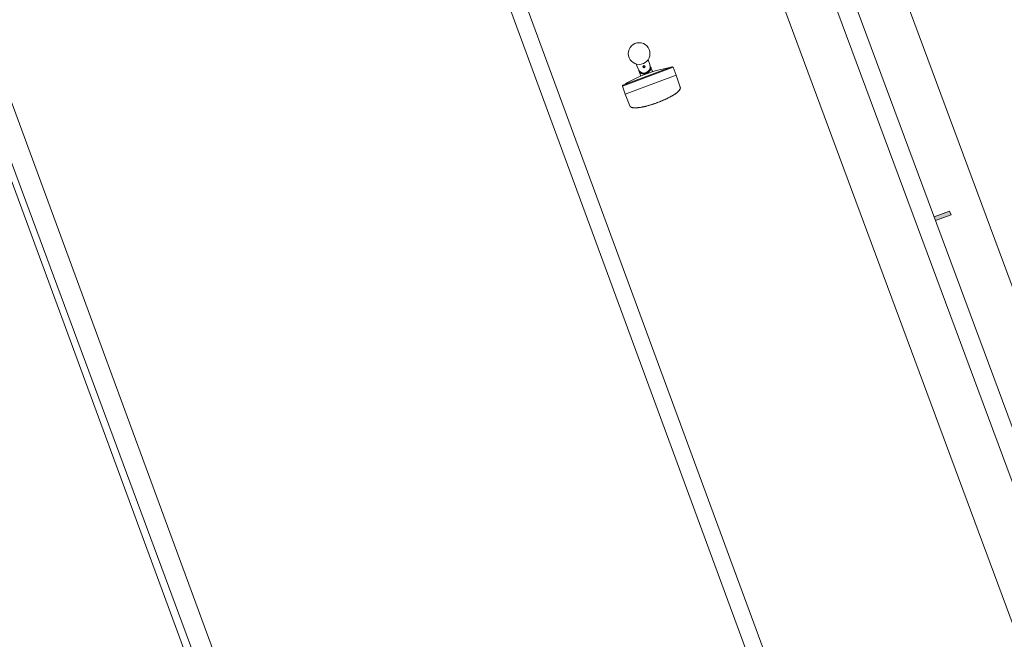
# Model space of a CAD drawing. Extents: x 168554 to 174410, y 515675 to 521218.
# Tile 42 of 110: x 171855.98 to 171859.6, y 518975.39 to 518977.67. Entities that reach past the tile are written whole.
import ezdxf

# ---------------------------------------------------------------- set-up
doc = ezdxf.new("R2010")
doc.units = 0
doc.header["$MEASUREMENT"] = 0
doc.layers.add('Algemeen - Fase Ontsluitingsweg - 1070 Ondergrond', color=7, linetype='Continuous', lineweight=9)
doc.layers.add('Algemeen - Fase Ontsluitingsweg - 1070 Ondergrond 2', color=7, linetype='Continuous', lineweight=9)

msp = doc.modelspace()

# ---------------------------------------------------------------- linework, layer by layer
at = {"layer": 'Algemeen - Fase Ontsluitingsweg - 1070 Ondergrond'}
for p, q in [((171863.328, 518962.6643), (171852.6789, 518991.5751)), ((171863.3843, 518962.685), (171852.7352, 518991.5959)), ((171850.9523, 518990.9392), (171861.6014, 518962.0283)), ((171850.8584, 518990.9046), (171861.5076, 518961.9938))]:
    msp.add_line(p, q, dxfattribs=at)
at = {"layer": 'Algemeen - Fase Ontsluitingsweg - 1070 Ondergrond 2'}
for p, q in [((171848.8811, 518996.2011), (171859.9846, 518966.2741)), ((171855.4569, 518987.4254), (171861.9725, 518969.8642)), ((171855.3913, 518987.4011), (171861.9068, 518969.8398)), ((171862.1882, 518969.8002), (171856.0379, 518986.377)), ((171855.6347, 518986.2275), (171861.785, 518969.6507)), ((171858.293, 518977.5234), (171858.2995, 518977.5059)), ((171858.3847, 518977.4956), (171858.1984, 518977.4265)), ((171858.2002, 518977.4305), (171858.3807, 518977.4974)), ((171858.2562, 518977.4898), (171858.2497, 518977.5073)), ((171858.2592, 518977.4831), (171858.2584, 518977.4854)), ((171858.2603, 518977.4799), (171858.2592, 518977.4831)), ((171858.2778, 518977.4978), (171858.274, 518977.4964)), ((171858.2778, 518977.498), (171858.2765, 518977.5017)), ((171858.2778, 518977.4978), (171858.278, 518977.4979)), ((171858.2779, 518977.4978), (171858.2779, 518977.4979)), ((171858.2779, 518977.4977), (171858.2793, 518977.494)), ((171858.278, 518977.4979), (171858.2817, 518977.4993)), ((171858.2987, 518977.4822), (171858.298, 518977.4813)), ((171858.2995, 518977.4831), (171858.2987, 518977.4822)), ((171858.3001, 518977.484), (171858.2995, 518977.4831)), ((171858.3008, 518977.485), (171858.3001, 518977.484)), ((171858.3007, 518977.5011), (171858.3017, 518977.4989)), ((171858.3013, 518977.4859), (171858.3008, 518977.485)), ((171858.3019, 518977.4868), (171858.3013, 518977.4859)), ((171858.3017, 518977.4989), (171858.3029, 518977.4957)), ((171858.3023, 518977.4878), (171858.3019, 518977.4868)), ((171858.3027, 518977.4886), (171858.3023, 518977.4878)), ((171858.303, 518977.4894), (171858.3027, 518977.4886)), ((171858.3029, 518977.4957), (171858.3031, 518977.4952)), ((171858.3033, 518977.4901), (171858.303, 518977.4894)), ((171858.3031, 518977.4952), (171858.3038, 518977.4936)), ((171858.3035, 518977.4907), (171858.3033, 518977.4901)), ((171858.3037, 518977.4912), (171858.3035, 518977.4907)), ((171858.3038, 518977.4917), (171858.3037, 518977.4912)), ((171858.3038, 518977.4936), (171858.3039, 518977.4933)), ((171858.3039, 518977.492), (171858.3038, 518977.4917)), ((171858.3039, 518977.4933), (171858.304, 518977.4929)), ((171858.304, 518977.4923), (171858.3039, 518977.492)), ((171858.304, 518977.4929), (171858.3041, 518977.4927)), ((171858.3041, 518977.4925), (171858.304, 518977.4923)), ((171858.3041, 518977.4927), (171858.3041, 518977.4926)), ((171858.3041, 518977.4927), (171858.3041, 518977.4927)), ((171858.3083, 518977.4823), (171858.3041, 518977.4927)), ((171858.3041, 518977.4927), (171858.3041, 518977.4927)), ((171858.3041, 518977.4926), (171858.3041, 518977.4925)), ((171858.3846, 518977.4957), (171858.3847, 518977.4956)), ((171858.3846, 518977.4957), (171858.3847, 518977.4956)), ((171858.3847, 518977.4956), (171858.3963, 518977.4663)), ((171858.3963, 518977.4663), (171858.2088, 518977.3967)), ((171858.2605, 518977.4794), (171858.2603, 518977.4799)), ((171858.2607, 518977.4788), (171858.2605, 518977.4794)), ((171858.2613, 518977.4769), (171858.2607, 518977.4788)), ((171858.2614, 518977.4768), (171858.2613, 518977.4769)), ((171858.2613, 518977.4769), (171858.2613, 518977.4769)), ((171858.265, 518977.4662), (171858.2613, 518977.4769)), ((171858.2614, 518977.4768), (171858.2614, 518977.4768)), ((171858.2616, 518977.4767), (171858.2614, 518977.4768)), ((171858.2617, 518977.4766), (171858.2616, 518977.4767)), ((171858.262, 518977.4764), (171858.2617, 518977.4766)), ((171858.2623, 518977.4762), (171858.262, 518977.4764)), ((171858.2626, 518977.476), (171858.2623, 518977.4762)), ((171858.2631, 518977.4757), (171858.2626, 518977.476)), ((171858.2637, 518977.4754), (171858.2631, 518977.4757)), ((171858.2643, 518977.475), (171858.2637, 518977.4754)), ((171858.2651, 518977.4747), (171858.2643, 518977.475)), ((171858.266, 518977.4743), (171858.2651, 518977.4747)), ((171858.2669, 518977.4739), (171858.266, 518977.4743)), ((171858.2679, 518977.4735), (171858.2669, 518977.4739)), ((171858.269, 518977.4732), (171858.2679, 518977.4735)), ((171858.27, 518977.4729), (171858.269, 518977.4732)), ((171858.2712, 518977.4726), (171858.27, 518977.4729)), ((171858.2723, 518977.4724), (171858.2712, 518977.4726)), ((171858.2734, 518977.4722), (171858.2723, 518977.4724)), ((171858.2746, 518977.4721), (171858.2734, 518977.4722)), ((171858.2757, 518977.472), (171858.2746, 518977.4721)), ((171858.2768, 518977.472), (171858.2757, 518977.472)), ((171858.2779, 518977.472), (171858.2768, 518977.472)), ((171858.279, 518977.4721), (171858.2779, 518977.472)), ((171858.279, 518977.4721), (171858.2793, 518977.4721)), ((171858.2793, 518977.4721), (171858.2795, 518977.4721)), ((171858.2795, 518977.4721), (171858.2798, 518977.4722)), ((171858.2798, 518977.4722), (171858.28, 518977.4722)), ((171858.28, 518977.4722), (171858.2803, 518977.4723)), ((171858.2803, 518977.4723), (171858.2806, 518977.4723)), ((171858.2806, 518977.4723), (171858.2808, 518977.4724)), ((171858.2808, 518977.4724), (171858.2811, 518977.4724)), ((171858.2811, 518977.4724), (171858.2814, 518977.4725)), ((171858.2814, 518977.4725), (171858.2817, 518977.4726)), ((171858.2817, 518977.4726), (171858.282, 518977.4726)), ((171858.282, 518977.4726), (171858.2823, 518977.4727)), ((171858.2823, 518977.4727), (171858.2826, 518977.4728)), ((171858.2826, 518977.4728), (171858.2829, 518977.4729)), ((171858.2829, 518977.4729), (171858.2832, 518977.4729)), ((171858.2832, 518977.4729), (171858.2835, 518977.473)), ((171858.2835, 518977.473), (171858.2838, 518977.4731)), ((171858.2838, 518977.4731), (171858.2841, 518977.4732)), ((171858.2841, 518977.4732), (171858.2844, 518977.4733)), ((171858.2844, 518977.4733), (171858.2847, 518977.4734)), ((171858.2847, 518977.4734), (171858.285, 518977.4735)), ((171858.285, 518977.4735), (171858.2853, 518977.4736)), ((171858.2853, 518977.4736), (171858.2857, 518977.4737)), ((171858.2857, 518977.4737), (171858.286, 518977.4738)), ((171858.2875, 518977.4743), (171858.2878, 518977.4745)), ((171858.2878, 518977.4745), (171858.2881, 518977.4746)), ((171858.2881, 518977.4746), (171858.2884, 518977.4747)), ((171858.2884, 518977.4747), (171858.2887, 518977.4748)), ((171858.2887, 518977.4748), (171858.2889, 518977.475)), ((171858.2889, 518977.475), (171858.2892, 518977.4751)), ((171858.2892, 518977.4751), (171858.2895, 518977.4752)), ((171858.2895, 518977.4752), (171858.2898, 518977.4754)), ((171858.2898, 518977.4754), (171858.2901, 518977.4755)), ((171858.2901, 518977.4755), (171858.2904, 518977.4756)), ((171858.2904, 518977.4756), (171858.2907, 518977.4758)), ((171858.2907, 518977.4758), (171858.291, 518977.4759)), ((171858.291, 518977.4759), (171858.2912, 518977.4761)), ((171858.2912, 518977.4761), (171858.2915, 518977.4762)), ((171858.2915, 518977.4762), (171858.2918, 518977.4763)), ((171858.2918, 518977.4763), (171858.292, 518977.4765)), ((171858.292, 518977.4765), (171858.2923, 518977.4766)), ((171858.2923, 518977.4766), (171858.2925, 518977.4768)), ((171858.2925, 518977.4768), (171858.2928, 518977.4769)), ((171858.2928, 518977.4769), (171858.293, 518977.477)), ((171858.293, 518977.477), (171858.2932, 518977.4772)), ((171858.2932, 518977.4772), (171858.2934, 518977.4773)), ((171858.2934, 518977.4773), (171858.2937, 518977.4774)), ((171858.2937, 518977.4774), (171858.2939, 518977.4776)), ((171858.2947, 518977.4782), (171858.2939, 518977.4776)), ((171858.2956, 518977.4789), (171858.2947, 518977.4782)), ((171858.2964, 518977.4797), (171858.2956, 518977.4789)), ((171858.2972, 518977.4805), (171858.2964, 518977.4797)), ((171858.298, 518977.4813), (171858.2972, 518977.4805)), ((171858.4112, 518977.4226), (171858.3963, 518977.4663)), ((171858.4112, 518977.4226), (171858.3963, 518977.4663)), ((171858.1984, 518977.4266), (171858.1984, 518977.4265)), ((171858.1984, 518977.4266), (171858.1984, 518977.4265)), ((171858.1984, 518977.4265), (171858.2088, 518977.3967)), ((171858.4067, 518977.4097), (171858.4059, 518977.4089)), ((171858.4067, 518977.4097), (171858.4059, 518977.4089)), ((171858.4074, 518977.4105), (171858.4067, 518977.4097)), ((171858.4074, 518977.4105), (171858.4067, 518977.4097)), ((171858.408, 518977.4114), (171858.4074, 518977.4105)), ((171858.408, 518977.4114), (171858.4074, 518977.4105)), ((171858.4086, 518977.4122), (171858.408, 518977.4114)), ((171858.4086, 518977.4122), (171858.408, 518977.4114)), ((171858.4091, 518977.413), (171858.4086, 518977.4122)), ((171858.4091, 518977.413), (171858.4086, 518977.4122)), ((171858.4096, 518977.4137), (171858.4091, 518977.413)), ((171858.4096, 518977.4137), (171858.4091, 518977.413)), ((171858.4101, 518977.4145), (171858.4096, 518977.4137)), ((171858.4101, 518977.4145), (171858.4096, 518977.4137)), ((171858.4105, 518977.4153), (171858.4101, 518977.4145)), ((171858.4105, 518977.4153), (171858.4101, 518977.4145)), ((171858.4108, 518977.4161), (171858.4105, 518977.4153)), ((171858.4108, 518977.4161), (171858.4105, 518977.4153)), ((171858.4111, 518977.4169), (171858.4108, 518977.4161)), ((171858.4111, 518977.4169), (171858.4108, 518977.4161)), ((171858.4112, 518977.4173), (171858.4111, 518977.4169)), ((171858.4112, 518977.4173), (171858.4111, 518977.4169)), ((171858.4112, 518977.4226), (171858.4113, 518977.4222)), ((171858.4112, 518977.4226), (171858.4113, 518977.4222)), ((171858.4113, 518977.4178), (171858.4112, 518977.4173)), ((171858.4113, 518977.4178), (171858.4112, 518977.4173)), ((171858.4113, 518977.4222), (171858.4114, 518977.4218)), ((171858.4113, 518977.4222), (171858.4114, 518977.4218)), ((171858.4114, 518977.4182), (171858.4113, 518977.4178)), ((171858.4114, 518977.4182), (171858.4113, 518977.4178)), ((171858.4114, 518977.4218), (171858.4115, 518977.4214)), ((171858.4114, 518977.4218), (171858.4115, 518977.4214)), ((171858.4115, 518977.4186), (171858.4114, 518977.4182)), ((171858.4115, 518977.4186), (171858.4114, 518977.4182)), ((171858.4115, 518977.4214), (171858.4115, 518977.421)), ((171858.4115, 518977.4214), (171858.4115, 518977.421)), ((171858.4115, 518977.421), (171858.4116, 518977.4206)), ((171858.4115, 518977.421), (171858.4116, 518977.4206)), ((171858.4116, 518977.4194), (171858.4115, 518977.419)), ((171858.4116, 518977.4194), (171858.4115, 518977.419)), ((171858.4115, 518977.419), (171858.4115, 518977.4186)), ((171858.4115, 518977.419), (171858.4115, 518977.4186)), ((171858.4116, 518977.4206), (171858.4116, 518977.4202)), ((171858.4116, 518977.4206), (171858.4116, 518977.4202)), ((171858.4116, 518977.4202), (171858.4116, 518977.4198)), ((171858.4116, 518977.4202), (171858.4116, 518977.4198)), ((171858.4116, 518977.4198), (171858.4116, 518977.4194)), ((171858.4116, 518977.4198), (171858.4116, 518977.4194)), ((171858.2259, 518977.3539), (171858.2088, 518977.3967)), ((171858.2259, 518977.3539), (171858.2088, 518977.3967)), ((171858.3468, 518977.3736), (171858.3447, 518977.3727)), ((171858.3468, 518977.3736), (171858.3447, 518977.3727)), ((171858.349, 518977.3746), (171858.3468, 518977.3736)), ((171858.349, 518977.3746), (171858.3468, 518977.3736)), ((171858.3511, 518977.3755), (171858.349, 518977.3746)), ((171858.3511, 518977.3755), (171858.349, 518977.3746)), ((171858.3532, 518977.3764), (171858.3511, 518977.3755)), ((171858.3532, 518977.3764), (171858.3511, 518977.3755)), ((171858.3553, 518977.3774), (171858.3532, 518977.3764)), ((171858.3553, 518977.3774), (171858.3532, 518977.3764)), ((171858.3574, 518977.3783), (171858.3553, 518977.3774)), ((171858.3574, 518977.3783), (171858.3553, 518977.3774)), ((171858.3594, 518977.3793), (171858.3574, 518977.3783)), ((171858.3594, 518977.3793), (171858.3574, 518977.3783)), ((171858.3614, 518977.3802), (171858.3594, 518977.3793)), ((171858.3614, 518977.3802), (171858.3594, 518977.3793)), ((171858.3634, 518977.3812), (171858.3614, 518977.3802)), ((171858.3634, 518977.3812), (171858.3614, 518977.3802)), ((171858.3653, 518977.3822), (171858.3634, 518977.3812)), ((171858.3653, 518977.3822), (171858.3634, 518977.3812)), ((171858.3673, 518977.3831), (171858.3653, 518977.3822)), ((171858.3673, 518977.3831), (171858.3653, 518977.3822)), ((171858.3692, 518977.3841), (171858.3673, 518977.3831)), ((171858.3692, 518977.3841), (171858.3673, 518977.3831)), ((171858.371, 518977.3851), (171858.3692, 518977.3841)), ((171858.371, 518977.3851), (171858.3692, 518977.3841)), ((171858.3729, 518977.3861), (171858.371, 518977.3851)), ((171858.3729, 518977.3861), (171858.371, 518977.3851)), ((171858.3747, 518977.387), (171858.3729, 518977.3861)), ((171858.3747, 518977.387), (171858.3729, 518977.3861)), ((171858.3765, 518977.388), (171858.3747, 518977.387)), ((171858.3765, 518977.388), (171858.3747, 518977.387)), ((171858.3782, 518977.389), (171858.3765, 518977.388)), ((171858.3782, 518977.389), (171858.3765, 518977.388)), ((171858.3799, 518977.3899), (171858.3782, 518977.389)), ((171858.3799, 518977.3899), (171858.3782, 518977.389)), ((171858.3815, 518977.3909), (171858.3799, 518977.3899)), ((171858.3815, 518977.3909), (171858.3799, 518977.3899)), ((171858.3832, 518977.3918), (171858.3815, 518977.3909)), ((171858.3832, 518977.3918), (171858.3815, 518977.3909)), ((171858.3848, 518977.3928), (171858.3832, 518977.3918)), ((171858.3848, 518977.3928), (171858.3832, 518977.3918)), ((171858.3863, 518977.3938), (171858.3848, 518977.3928)), ((171858.3863, 518977.3938), (171858.3848, 518977.3928)), ((171858.3878, 518977.3947), (171858.3863, 518977.3938)), ((171858.3878, 518977.3947), (171858.3863, 518977.3938)), ((171858.3893, 518977.3956), (171858.3878, 518977.3947)), ((171858.3893, 518977.3956), (171858.3878, 518977.3947)), ((171858.3907, 518977.3966), (171858.3893, 518977.3956)), ((171858.3907, 518977.3966), (171858.3893, 518977.3956)), ((171858.3921, 518977.3975), (171858.3907, 518977.3966)), ((171858.3921, 518977.3975), (171858.3907, 518977.3966)), ((171858.3934, 518977.3984), (171858.3921, 518977.3975)), ((171858.3934, 518977.3984), (171858.3921, 518977.3975)), ((171858.3947, 518977.3994), (171858.3934, 518977.3984)), ((171858.3947, 518977.3994), (171858.3934, 518977.3984)), ((171858.396, 518977.4003), (171858.3947, 518977.3994)), ((171858.396, 518977.4003), (171858.3947, 518977.3994)), ((171858.3972, 518977.4012), (171858.396, 518977.4003)), ((171858.3972, 518977.4012), (171858.396, 518977.4003)), ((171858.3983, 518977.4021), (171858.3972, 518977.4012)), ((171858.3983, 518977.4021), (171858.3972, 518977.4012)), ((171858.3994, 518977.4029), (171858.3983, 518977.4021)), ((171858.3994, 518977.4029), (171858.3983, 518977.4021)), ((171858.4005, 518977.4038), (171858.3994, 518977.4029)), ((171858.4005, 518977.4038), (171858.3994, 518977.4029)), ((171858.4015, 518977.4047), (171858.4005, 518977.4038)), ((171858.4015, 518977.4047), (171858.4005, 518977.4038)), ((171858.4025, 518977.4056), (171858.4015, 518977.4047)), ((171858.4025, 518977.4056), (171858.4015, 518977.4047)), ((171858.4034, 518977.4064), (171858.4025, 518977.4056)), ((171858.4034, 518977.4064), (171858.4025, 518977.4056)), ((171858.4043, 518977.4073), (171858.4034, 518977.4064)), ((171858.4043, 518977.4073), (171858.4034, 518977.4064)), ((171858.4051, 518977.4081), (171858.4043, 518977.4073)), ((171858.4051, 518977.4081), (171858.4043, 518977.4073)), ((171858.4059, 518977.4089), (171858.4051, 518977.4081)), ((171858.4059, 518977.4089), (171858.4051, 518977.4081)), ((171858.2261, 518977.3535), (171858.2259, 518977.3539)), ((171858.2261, 518977.3535), (171858.2259, 518977.3539)), ((171858.2263, 518977.3532), (171858.2261, 518977.3535)), ((171858.2263, 518977.3532), (171858.2261, 518977.3535)), ((171858.2265, 518977.3528), (171858.2263, 518977.3532)), ((171858.2265, 518977.3528), (171858.2263, 518977.3532)), ((171858.2267, 518977.3525), (171858.2265, 518977.3528)), ((171858.2267, 518977.3525), (171858.2265, 518977.3528)), ((171858.2269, 518977.3521), (171858.2267, 518977.3525)), ((171858.2269, 518977.3521), (171858.2267, 518977.3525)), ((171858.2272, 518977.3518), (171858.2269, 518977.3521)), ((171858.2272, 518977.3518), (171858.2269, 518977.3521)), ((171858.2275, 518977.3515), (171858.2272, 518977.3518)), ((171858.2275, 518977.3515), (171858.2272, 518977.3518)), ((171858.2277, 518977.3512), (171858.2275, 518977.3515)), ((171858.2277, 518977.3512), (171858.2275, 518977.3515)), ((171858.228, 518977.3509), (171858.2277, 518977.3512)), ((171858.228, 518977.3509), (171858.2277, 518977.3512)), ((171858.2283, 518977.3506), (171858.228, 518977.3509)), ((171858.2283, 518977.3506), (171858.228, 518977.3509)), ((171858.2287, 518977.3504), (171858.2283, 518977.3506)), ((171858.2287, 518977.3504), (171858.2283, 518977.3506)), ((171858.229, 518977.3501), (171858.2287, 518977.3504)), ((171858.229, 518977.3501), (171858.2287, 518977.3504)), ((171858.2293, 518977.3499), (171858.229, 518977.3501)), ((171858.2293, 518977.3499), (171858.229, 518977.3501)), ((171858.2297, 518977.3496), (171858.2293, 518977.3499)), ((171858.2297, 518977.3496), (171858.2293, 518977.3499)), ((171858.2304, 518977.3492), (171858.2297, 518977.3496)), ((171858.2304, 518977.3492), (171858.2297, 518977.3496)), ((171858.2312, 518977.3488), (171858.2304, 518977.3492)), ((171858.2312, 518977.3488), (171858.2304, 518977.3492)), ((171858.232, 518977.3485), (171858.2312, 518977.3488)), ((171858.232, 518977.3485), (171858.2312, 518977.3488)), ((171858.2329, 518977.3482), (171858.232, 518977.3485)), ((171858.2329, 518977.3482), (171858.232, 518977.3485)), ((171858.2338, 518977.3479), (171858.2329, 518977.3482)), ((171858.2338, 518977.3479), (171858.2329, 518977.3482)), ((171858.2347, 518977.3476), (171858.2338, 518977.3479)), ((171858.2347, 518977.3476), (171858.2338, 518977.3479)), ((171858.2357, 518977.3474), (171858.2347, 518977.3476)), ((171858.2357, 518977.3474), (171858.2347, 518977.3476)), ((171858.2367, 518977.3472), (171858.2357, 518977.3474)), ((171858.2367, 518977.3472), (171858.2357, 518977.3474)), ((171858.2377, 518977.3471), (171858.2367, 518977.3472)), ((171858.2377, 518977.3471), (171858.2367, 518977.3472)), ((171858.2388, 518977.3469), (171858.2377, 518977.3471)), ((171858.2388, 518977.3469), (171858.2377, 518977.3471)), ((171858.24, 518977.3468), (171858.2388, 518977.3469)), ((171858.24, 518977.3468), (171858.2388, 518977.3469)), ((171858.2411, 518977.3467), (171858.24, 518977.3468)), ((171858.2411, 518977.3467), (171858.24, 518977.3468)), ((171858.2424, 518977.3467), (171858.2411, 518977.3467)), ((171858.2424, 518977.3467), (171858.2411, 518977.3467)), ((171858.2436, 518977.3466), (171858.2424, 518977.3467)), ((171858.2436, 518977.3466), (171858.2424, 518977.3467)), ((171858.2449, 518977.3466), (171858.2436, 518977.3466)), ((171858.2449, 518977.3466), (171858.2436, 518977.3466)), ((171858.2463, 518977.3466), (171858.2449, 518977.3466)), ((171858.2463, 518977.3466), (171858.2449, 518977.3466)), ((171858.2477, 518977.3466), (171858.2463, 518977.3466)), ((171858.2477, 518977.3466), (171858.2463, 518977.3466)), ((171858.2491, 518977.3467), (171858.2477, 518977.3466)), ((171858.2491, 518977.3467), (171858.2477, 518977.3466)), ((171858.2505, 518977.3468), (171858.2491, 518977.3467)), ((171858.2505, 518977.3468), (171858.2491, 518977.3467)), ((171858.252, 518977.3469), (171858.2505, 518977.3468)), ((171858.252, 518977.3469), (171858.2505, 518977.3468)), ((171858.2536, 518977.347), (171858.252, 518977.3469)), ((171858.2536, 518977.347), (171858.252, 518977.3469)), ((171858.2552, 518977.3471), (171858.2536, 518977.347)), ((171858.2552, 518977.3471), (171858.2536, 518977.347)), ((171858.2568, 518977.3473), (171858.2552, 518977.3471)), ((171858.2568, 518977.3473), (171858.2552, 518977.3471)), ((171858.2584, 518977.3475), (171858.2568, 518977.3473)), ((171858.2584, 518977.3475), (171858.2568, 518977.3473)), ((171858.2601, 518977.3477), (171858.2584, 518977.3475)), ((171858.2601, 518977.3477), (171858.2584, 518977.3475)), ((171858.2618, 518977.348), (171858.2601, 518977.3477)), ((171858.2618, 518977.348), (171858.2601, 518977.3477)), ((171858.2636, 518977.3482), (171858.2618, 518977.348)), ((171858.2636, 518977.3482), (171858.2618, 518977.348)), ((171858.2654, 518977.3485), (171858.2636, 518977.3482)), ((171858.2654, 518977.3485), (171858.2636, 518977.3482)), ((171858.2672, 518977.3488), (171858.2654, 518977.3485)), ((171858.2672, 518977.3488), (171858.2654, 518977.3485)), ((171858.2691, 518977.3492), (171858.2672, 518977.3488)), ((171858.2691, 518977.3492), (171858.2672, 518977.3488)), ((171858.271, 518977.3495), (171858.2691, 518977.3492)), ((171858.271, 518977.3495), (171858.2691, 518977.3492)), ((171858.2729, 518977.3499), (171858.271, 518977.3495)), ((171858.2729, 518977.3499), (171858.271, 518977.3495)), ((171858.2748, 518977.3503), (171858.2729, 518977.3499)), ((171858.2748, 518977.3503), (171858.2729, 518977.3499)), ((171858.2768, 518977.3507), (171858.2748, 518977.3503)), ((171858.2768, 518977.3507), (171858.2748, 518977.3503)), ((171858.2788, 518977.3511), (171858.2768, 518977.3507)), ((171858.2788, 518977.3511), (171858.2768, 518977.3507)), ((171858.2808, 518977.3516), (171858.2788, 518977.3511)), ((171858.2808, 518977.3516), (171858.2788, 518977.3511)), ((171858.2829, 518977.3521), (171858.2808, 518977.3516)), ((171858.2829, 518977.3521), (171858.2808, 518977.3516)), ((171858.2849, 518977.3526), (171858.2829, 518977.3521)), ((171858.2849, 518977.3526), (171858.2829, 518977.3521)), ((171858.287, 518977.3531), (171858.2849, 518977.3526)), ((171858.287, 518977.3531), (171858.2849, 518977.3526)), ((171858.2891, 518977.3537), (171858.287, 518977.3531)), ((171858.2891, 518977.3537), (171858.287, 518977.3531)), ((171858.2913, 518977.3542), (171858.2891, 518977.3537)), ((171858.2913, 518977.3542), (171858.2891, 518977.3537)), ((171858.2934, 518977.3548), (171858.2913, 518977.3542)), ((171858.2934, 518977.3548), (171858.2913, 518977.3542)), ((171858.2956, 518977.3554), (171858.2934, 518977.3548)), ((171858.2956, 518977.3554), (171858.2934, 518977.3548)), ((171858.2978, 518977.356), (171858.2956, 518977.3554)), ((171858.2978, 518977.356), (171858.2956, 518977.3554)), ((171858.3, 518977.3567), (171858.2978, 518977.356)), ((171858.3, 518977.3567), (171858.2978, 518977.356)), ((171858.3022, 518977.3573), (171858.3, 518977.3567)), ((171858.3022, 518977.3573), (171858.3, 518977.3567)), ((171858.3044, 518977.358), (171858.3022, 518977.3573)), ((171858.3044, 518977.358), (171858.3022, 518977.3573)), ((171858.3066, 518977.3587), (171858.3044, 518977.358)), ((171858.3066, 518977.3587), (171858.3044, 518977.358)), ((171858.3089, 518977.3594), (171858.3066, 518977.3587)), ((171858.3089, 518977.3594), (171858.3066, 518977.3587)), ((171858.3111, 518977.3602), (171858.3089, 518977.3594)), ((171858.3111, 518977.3602), (171858.3089, 518977.3594)), ((171858.3134, 518977.3609), (171858.3111, 518977.3602)), ((171858.3134, 518977.3609), (171858.3111, 518977.3602)), ((171858.3156, 518977.3617), (171858.3134, 518977.3609)), ((171858.3156, 518977.3617), (171858.3134, 518977.3609)), ((171858.3179, 518977.3624), (171858.3156, 518977.3617)), ((171858.3179, 518977.3624), (171858.3156, 518977.3617)), ((171858.3201, 518977.3632), (171858.3179, 518977.3624)), ((171858.3201, 518977.3632), (171858.3179, 518977.3624)), ((171858.3224, 518977.364), (171858.3201, 518977.3632)), ((171858.3224, 518977.364), (171858.3201, 518977.3632)), ((171858.3247, 518977.3648), (171858.3224, 518977.364)), ((171858.3247, 518977.3648), (171858.3224, 518977.364)), ((171858.3269, 518977.3657), (171858.3247, 518977.3648)), ((171858.3269, 518977.3657), (171858.3247, 518977.3648)), ((171858.3292, 518977.3665), (171858.3269, 518977.3657)), ((171858.3292, 518977.3665), (171858.3269, 518977.3657)), ((171858.3314, 518977.3674), (171858.3292, 518977.3665)), ((171858.3314, 518977.3674), (171858.3292, 518977.3665)), ((171858.3337, 518977.3682), (171858.3314, 518977.3674)), ((171858.3337, 518977.3682), (171858.3314, 518977.3674)), ((171858.3359, 518977.3691), (171858.3337, 518977.3682)), ((171858.3359, 518977.3691), (171858.3337, 518977.3682)), ((171858.3381, 518977.37), (171858.3359, 518977.3691)), ((171858.3381, 518977.37), (171858.3359, 518977.3691)), ((171858.3403, 518977.3709), (171858.3381, 518977.37)), ((171858.3403, 518977.3709), (171858.3381, 518977.37)), ((171858.3425, 518977.3718), (171858.3403, 518977.3709)), ((171858.3425, 518977.3718), (171858.3403, 518977.3709)), ((171858.3447, 518977.3727), (171858.3425, 518977.3718)), ((171858.3447, 518977.3727), (171858.3425, 518977.3718))]:
    msp.add_line(p, q, dxfattribs=at)
msp.add_lwpolyline([(171859.345, 518976.946), (171859.402, 518976.9671), (171859.4072, 518976.953), (171859.3502, 518976.9319)], dxfattribs=at)
for centre, radius in [((171858.26, 518977.546), 0.04), ((171858.2779, 518977.4978), 0.00404)]:
    msp.add_circle(centre, radius, dxfattribs=at)
for centre, radius, start, end in [((171858.2779, 518977.4978), 0.0231, 200.3559, 20.3559), ((171858.4426, 518977.0538), 0.4462, 99.0571, 110.3559), ((171858.3112, 518977.4834), 0.00308, 201.8559, 287.0141), ((171858.3719, 518977.4975), 0.00308, 279.0571, 290.3559), ((171858.3818, 518977.4946), 0.00308, 21.8559, 110.3559), ((171858.4426, 518977.0538), 0.4462, 110.3559, 121.6546), ((171858.2621, 518977.4652), 0.00308, 293.6976, 18.8559), ((171858.2013, 518977.4276), 0.00308, 110.3559, 198.8559), ((171858.2069, 518977.4362), 0.00308, 290.3559, 301.6546)]:
    msp.add_arc(centre, radius, start, end, dxfattribs=at)
msp.add_ellipse((171858.2745, 518977.5069), major_axis=(0.0329, 0.0122), ratio=0.996652, start_param=4.689582, end_param=4.735196, dxfattribs=at)
msp.add_solid([(171859.3502, 518976.9319), (171859.345, 518976.946), (171859.4072, 518976.953), (171859.402, 518976.9671)], dxfattribs=at)

doc.saveas('drawing.dxf')
